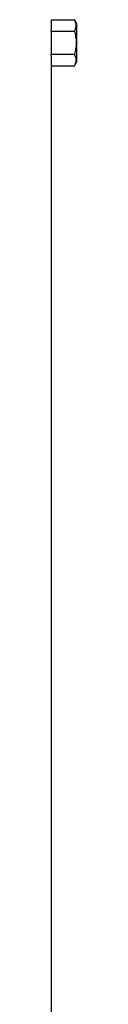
# Model space of a CAD drawing. Header units: millimetres. Extents: x 2542 to 4555, y 822 to 5880.
# Tile 8 of 11: x 4267 to 4292, y 3351 to 4288. Entities that reach past the tile are written whole.
import ezdxf

# ---------------------------------------------------------------- set-up
doc = ezdxf.new("R2010")
doc.units = ezdxf.units.MM
doc.header["$LTSCALE"] = 2

msp = doc.modelspace()

# ---------------------------------------------------------------- linework, layer by layer
at = {"color": 7, "linetype": 'Continuous', "lineweight": 25}
for p, q in [((4267.63, 4288.36), (4289.35, 4288.36)), ((4291.63, 4284.42), (4289.35, 4288.36)), ((4291.63, 4248.42), (4291.63, 4284.42)), ((4267.36, 4277.39), (4267.36, 4255.45)), ((4267.36, 4277.39), (4289.35, 4277.39)), ((4267.36, 4255.45), (4289.35, 4255.45)), ((4267.63, 2216.42), (4267.63, 4244.48)), ((4267.63, 4244.48), (4289.35, 4244.48)), ((4289.35, 4244.48), (4291.63, 4248.42))]:
    msp.add_line(p, q, dxfattribs=at)
for centre, start_param, end_param in [((3579.63, 4288.36), 6.255566, 6.283185), ((3579.63, 4244.48), 0, 0.02762)]:
    msp.add_ellipse(centre, major_axis=(688, 0), ratio=0.57735, start_param=start_param, end_param=end_param, dxfattribs=at)
for points, knots in [([(4289.35, 4277.39), (4289.87, 4278.28), (4290.3, 4279.18), (4290.89, 4281.01), (4291.05, 4281.93), (4291.05, 4283.33), (4291.01, 4283.8), (4290.86, 4284.72), (4290.74, 4285.18), (4290.3, 4286.56), (4289.87, 4287.46), (4289.35, 4288.36)], [0, 0, 0, 0, 0.25, 0.25, 0.5, 0.5, 0.625, 0.625, 0.75, 0.75, 1, 1, 1, 1]), ([(4289.35, 4277.39), (4289.87, 4275.6), (4290.3, 4273.77), (4290.89, 4270.11), (4291.05, 4268.27), (4291.05, 4264.56), (4290.88, 4262.68), (4290.29, 4259.02), (4289.86, 4257.22), (4289.35, 4255.45)], [0, 0, 0, 0, 0.25, 0.25, 0.5, 0.5, 0.75, 0.75, 1, 1, 1, 1]), ([(4289.35, 4244.48), (4289.87, 4245.37), (4290.3, 4246.28), (4290.89, 4248.1), (4291.05, 4249.02), (4291.05, 4250.42), (4291.01, 4250.89), (4290.86, 4251.81), (4290.74, 4252.27), (4290.3, 4253.65), (4289.87, 4254.55), (4289.35, 4255.45)], [0, 0, 0, 0, 0.25, 0.25, 0.5, 0.5, 0.625, 0.625, 0.75, 0.75, 1, 1, 1, 1])]:
    msp.add_open_spline(points, degree=3, knots=knots, dxfattribs=at)

doc.saveas('drawing.dxf')
